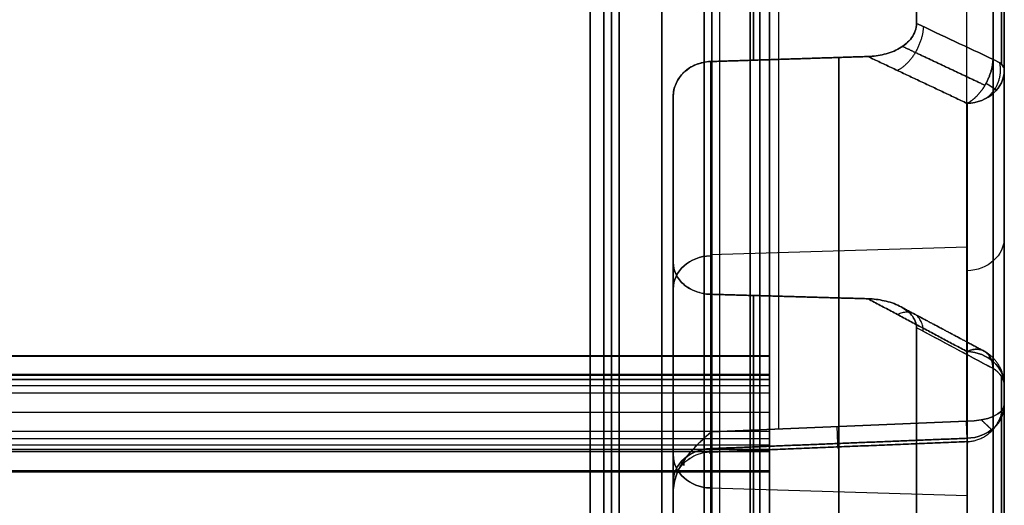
# Model space of a CAD drawing. Header units: millimetres. Extents: x 0 to 284, y -110 to 65.
# Tile 199 of 227: x 211 to 237, y -26 to -14. Entities that reach past the tile are written whole.
import ezdxf

# ---------------------------------------------------------------- set-up
doc = ezdxf.new("R2010")
doc.units = ezdxf.units.MM
doc.layers.add('Layer 01', color=7, linetype='Continuous', true_color=0x000000)

# ---------------------------------------------------------------- blocks, each defined once
blk = doc.blocks.new('Block 01')
at = {"layer": 'Layer 01'}
for p, q in [((236.6, 20.898, 45.634), (236.6, -20.898, 45.634)), ((236.6, 20.898, -45.634), (236.6, -20.898, -45.634)), ((232.298, -24.717, -50.017), (232.298, -14.699, -32.665)), ((232.298, -14.699, 32.665), (232.298, -24.717, 50.017)), ((228.965, -19.812, -41.289), (235.635, -19.61, -41.405)), ((228.965, -19.812, 41.289), (235.635, -19.61, 41.405)), ((228, -20.328, -40.184), (228, -26.073, -40.184)), ((228, -20.328, 40.184), (228, -26.073, 40.184)), ((232.299, -20.94, -29.062), (232.299, -30.958, -46.414)), ((232.299, -30.958, 46.414), (232.299, -20.94, 29.062)), ((230.5, -22.923, -63.996), (78, -22.923, -63.996)), ((78, -22.925, 63.979), (230.5, -22.925, 63.979)), ((230.5, -24.933, -63.947), (230.5, -22.924, -63.947)), ((230.5, -24.933, 63.947), (230.5, -22.925, 63.947)), ((228, -23.301, -45.333), (228, -23.301, -35.383)), ((228, -23.301, 35.383), (228, -23.301, 45.333)), ((78, -23.901, -63.427), (230.5, -23.901, -63.427)), ((78, -23.901, 63.427), (230.5, -23.901, 63.427)), ((230.5, -23.948, -64.426), (230.5, -23.948, -63.425)), ((230.5, -23.949, 63.425), (230.5, -23.949, 64.426)), ((230.5, -25.424, 64.353), (78, -25.424, 64.353)), ((228.965, -25.866, -37.828), (235.635, -26.068, -37.711)), ((228.965, -25.866, 37.828), (235.635, -26.068, 37.711))]:
    blk.add_line(p, q, dxfattribs=at)
at = {"layer": 'Layer 01', "extrusion": (-1, 0, 0)}
for centre, radius, start, end in [((0, 0, -230.25), 61.5, 360, 180), ((0, 0, -230.25), 61.5, 180, 360), ((0, 0, -230.5), 61.5, 0, 180), ((0, 0, -230.5), 61.5, 180, 0), ((0, 0, -226.4), 61.3, 180, 0), ((0, 0, -226.4), 60.2, 180, 360), ((0, 0, -226.4), 60.2, 0, 180), ((0, 0, -229), 60.2, 0, 180), ((0, 0, -227.7), 60, 360, 180), ((0, 0, -227.7), 60, 180, 360), ((0, 0, -228.8), 60, 180, 0), ((0, 0, -228.8), 60, 0, 180), ((0, 0, -230.732), 56.891, 244.668, 295.332), ((0, 435.001, -230.5), 500.001, 267.42704, 272.57346), ((0, -435, -230.5), 500, 87.42684, 92.57298), ((0, 0, -226.2), 61.5, 0, 90), ((0, 0, -226.2), 61.5, 270, 0), ((0, 0, -230.083), 35.82, 270, 294.3509), ((0, 0, -229.2), 61.5, 270, 0), ((0, 0, -230.083), 35.82, 65.6491, 90), ((0, 0, -230.083), 35.82, 305.6491, 354.3509), ((0, 0, -230.083), 35.82, 5.6491, 54.3509), ((22.425, 63.996, -230.5), 0.5, 0.0151, 87.4268), ((22.423, -63.996, -230.5), 0.5, 273.0395, 0.0611), ((25.424, 63.853, -230.5), 0.5, 87.0824, 177.6703), ((25.424, -63.853, -230.5), 0.5, 270, 272.4398), ((0, 435, -230.5), 500, 272.9171, 273.26279), ((0, -435, -230.5), 500, 86.73771, 87.08244)]:
    blk.add_arc(centre, radius, start, end, dxfattribs=at)
at = {"layer": 'Layer 01', "extrusion": (-1, 2.31825e-16, 0)}
blk.add_arc((0, 0, -226.4), 61.3, 0, 180, dxfattribs=at)
at = {"layer": 'Layer 01', "extrusion": (1, 2.31825e-16, 0)}
blk.add_arc((0, 0, 229), 61.3, 0, 180, dxfattribs=at)
at = {"layer": 'Layer 01', "extrusion": (1, -2.31825e-16, 0)}
blk.add_arc((0, 0, 229), 61.3, 180, 0, dxfattribs=at)
at = {"layer": 'Layer 01', "extrusion": (-1, -2.36061e-16, 0)}
blk.add_arc((0, 0, -226.4), 60.2, 180, 0, dxfattribs=at)
at = {"layer": 'Layer 01', "extrusion": (-1, 2.36061e-16, 0)}
blk.add_arc((0, 0, -226.4), 60.2, 0, 180, dxfattribs=at)
at = {"layer": 'Layer 01', "extrusion": (1, 0, 0)}
for centre, radius, start, end in [((0, 0, 229), 60.2, 180, 0), ((0, 0, 229), 60.2, 180, 0), ((0, 0, 229), 60.2, 0, 180), ((0, 0, 226.6), 60, 180, 0), ((0, 0, 226.6), 60, 0, 180), ((0, 0, 227.7), 61.5, 90, 270), ((0, 0, 229.2), 61.5, 90, 180), ((0, 435, 230.5), 500, 267.42702, 270), ((0, 0, 230.5), 62, 90, 270), ((0, 0, 228), 35.82, 236.0179, 243.9821), ((0, 0, 228), 35.82, 116.0179, 123.9821), ((-22.423, -63.996, 230.5), 0.5, 266.9605, 267.427), ((-0.004, -434.918, 230.5), 499.918, 92.57314, 92.91759), ((0, 435, 230.5), 500, 267.0829, 267.42654), ((-25.424, -63.853, 230.5), 0.5, 267.0824, 267.5602), ((0, 435, 230.5), 500, 266.73771, 267.08244)]:
    blk.add_arc(centre, radius, start, end, dxfattribs=at)
at = {"layer": 'Layer 01', "extrusion": (1, -2.49416e-16, 0)}
blk.add_arc((0, 0, 225.846), 56.976, 180, 0, dxfattribs=at)
at = {"layer": 'Layer 01', "extrusion": (1, 2.49416e-16, 0)}
blk.add_arc((0, 0, 225.846), 56.976, 0, 180, dxfattribs=at)
at = {"layer": 'Layer 01', "extrusion": (1, -2.94329e-15, -2.36486e-13)}
blk.add_arc((0, 0, 235.617), 56.806, 64.8509, 115.1491, dxfattribs=at)
at = {"layer": 'Layer 01', "extrusion": (-1, 1.04795e-26, 3.95508e-12)}
blk.add_arc((0, 0, -236.307), 37.807, 67.0382, 112.9618, dxfattribs=at)
at = {"layer": 'Layer 01', "extrusion": (-1, 0, 3.96732e-16)}
blk.add_arc((0, 0, -225.846), 35.82, 270, 90, dxfattribs=at)
at = {"layer": 'Layer 01', "extrusion": (1, 4.62142e-16, 0)}
blk.add_arc((0, 0, 230), 61.5, 90, 180, dxfattribs=at)
at = {"layer": 'Layer 01', "extrusion": (1, 0, 4.62142e-16)}
blk.add_arc((0, 0, 230), 61.5, 180, 270, dxfattribs=at)
at = {"layer": 'Layer 01', "extrusion": (-1, 1.70102e-15, -5.99348e-13)}
blk.add_arc((0, 0, -235.617), 56.806, 270, 295.1491, dxfattribs=at)
at = {"layer": 'Layer 01', "extrusion": (1, 6.61109e-16, 3.16438e-07)}
blk.add_arc((0, 0, 234.32), 35.82, 247.3135, 270, dxfattribs=at)
at = {"layer": 'Layer 01', "extrusion": (1, 5.26504e-16, -3.16438e-07)}
blk.add_arc((0, 0, 234.32), 35.82, 90, 112.6865, dxfattribs=at)
at = {"layer": 'Layer 01', "extrusion": (-1, -4.17417e-15, -8.25586e-12)}
blk.add_arc((0, 0, -236.307), 37.807, 270, 292.9618, dxfattribs=at)
at = {"layer": 'Layer 01', "extrusion": (-1.82325e-13, 0.920765, 0.390117)}
blk.add_arc((-235.6, 38.514), 1, 180, 225, dxfattribs=at)
at = {"layer": 'Layer 01', "extrusion": (4.6055e-14, 0.920765, -0.390117)}
blk.add_arc((-235.6, -38.514), 1, 135, 180, dxfattribs=at)
at = {"layer": 'Layer 01', "extrusion": (1.34917e-14, 0.5, -0.866025)}
blk.add_arc((-235.6, 4.719, -38.224), 1, 180, 268, dxfattribs=at)
at = {"layer": 'Layer 01', "extrusion": (-5.18242e-14, 0.5, 0.866025)}
blk.add_arc((-235.6, -4.719, -38.224), 1, 92, 180, dxfattribs=at)
at = {"layer": 'Layer 01', "extrusion": (0, 0.5, -0.866025)}
blk.add_arc((-235.6, 4.719, -46.915), 1, 180, 268, dxfattribs=at)
at = {"layer": 'Layer 01', "extrusion": (0, -0.5, -0.866025)}
for centre, start, end in [((235.6, -4.719, 46.915), 0, 88), ((229, -2.487, 45.727), 180, 268), ((229, 2.487, 45.706), 92, 180)]:
    blk.add_arc(centre, 1, start, end, dxfattribs=at)
at = {"layer": 'Layer 01', "extrusion": (0, -0.5, 0.866025)}
for centre, start, end in [((229, 2.487, 45.727), 92, 180), ((229, -2.487, 45.706), 180, 268)]:
    blk.add_arc(centre, 1, start, end, dxfattribs=at)
at = {"layer": 'Layer 01', "extrusion": (1, 4.9884e-08, 6.54502e-08)}
blk.add_arc((0, 0, 234.32), 35.82, 187.3135, 232.6865, dxfattribs=at)
at = {"layer": 'Layer 01', "extrusion": (1, 4.9884e-08, -6.54502e-08)}
blk.add_arc((0, 0, 234.32), 35.82, 127.3135, 172.6865, dxfattribs=at)
at = {"layer": 'Layer 01', "extrusion": (-5.04437e-14, 0.5, -0.866025)}
blk.add_arc((-235.6, -4.719, -38.224), 1, 92, 180, dxfattribs=at)
at = {"layer": 'Layer 01', "extrusion": (3.32457e-14, 0.5, 0.866025)}
blk.add_arc((-235.6, 4.719, -38.224), 1, 180, 268, dxfattribs=at)
at = {"layer": 'Layer 01', "extrusion": (-1.27078e-13, -0.798234, 0.602347)}
blk.add_arc((235.6, -38.514), 1, 0, 45, dxfattribs=at)
at = {"layer": 'Layer 01', "extrusion": (-1, -3.42405e-12, -1.97576e-12)}
blk.add_arc((0, 0, -236.307), 37.807, 307.0382, 352.9618, dxfattribs=at)
at = {"layer": 'Layer 01', "extrusion": (-4.06535e-14, 0.798234, 0.602347)}
blk.add_arc((-235.6, 38.514), 1, 180, 225, dxfattribs=at)
at = {"layer": 'Layer 01', "extrusion": (-1, 1.64276e-11, -9.80603e-12)}
blk.add_arc((0, 0, -236.307), 37.807, 7.0382, 52.9618, dxfattribs=at)
at = {"layer": 'Layer 01', "extrusion": (2.01939e-13, -0.905205, -0.424975)}
blk.add_arc((235.6, 55.806), 1, 0, 89, dxfattribs=at)
at = {"layer": 'Layer 01', "extrusion": (3.87797e-13, -0.905205, 0.424975)}
blk.add_arc((235.6, -55.806), 1, 271, 360, dxfattribs=at)
at = {"layer": 'Layer 01', "extrusion": (3.24416e-12, -0.5, 0.866025)}
blk.add_arc((235.6, 4.719, 55.606), 1, 272, 360, dxfattribs=at)
at = {"layer": 'Layer 01', "extrusion": (6.25589e-12, -0.5, -0.866025)}
blk.add_arc((235.6, -4.719, 55.606), 1, 0, 88, dxfattribs=at)
at = {"layer": 'Layer 01', "extrusion": (4.54281e-13, -0.5, 0.866025)}
blk.add_arc((229, 2.487, 55.742), 1, 92, 180, dxfattribs=at)
at = {"layer": 'Layer 01', "extrusion": (-2.72523e-13, -0.5, -0.866025)}
blk.add_arc((229, -2.487, 55.742), 1, 180, 268, dxfattribs=at)
at = {"layer": 'Layer 01', "extrusion": (-1, 4.93769e-30, 5.92997e-14)}
blk.add_arc((25.424, -63.853, -230.5), 0.5, 182.374, 270, dxfattribs=at)
at = {"layer": 'Layer 01', "extrusion": (-1, -3.06979e-12, -5.30701e-12)}
blk.add_arc((0, 0, -228), 56.939, 297.1462, 302.8538, dxfattribs=at)
at = {"layer": 'Layer 01', "extrusion": (-1, -3.06111e-12, 5.31202e-12)}
blk.add_arc((0, 0, -228), 56.939, 57.1462, 62.8538, dxfattribs=at)
at = {"layer": 'Layer 01'}
for points, weights, degree in [([(236.313, -24.014, 51.15), (236.313, -8.545, 58.413), (236.313, 8.545, 58.413), (236.313, 24.014, 51.15)], [0.856625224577, 0.80248953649, 0.80248953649, 0.856625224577], 3), ([(236.524, -14.876, 35.11), (236.524, -5.235, 39.195), (236.524, 5.235, 39.195), (236.524, 14.876, 35.11)], [0.961939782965, 0.911126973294, 0.911126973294, 0.961939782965], 3), ([(236.313, 0, -56.507), (236.313, -8.335, -56.507), (236.313, -16.469, -54.692), (236.313, -24.014, -51.15)], [0.856625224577, 0.842927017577, 0.842927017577, 0.856625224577], 3), ([(236.524, 0, -38.132), (236.524, -5.128, -38.132), (236.524, -10.154, -37.111), (236.524, -14.876, -35.11)], [0.961939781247, 0.949108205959, 0.949108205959, 0.961939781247], 3), ([(234.498, -13.899, -33.207), (234.457, -14.704, -32.825), (233.826, -15.038, -33.359)], [1, 0.746483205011, 0.999895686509], 2), ([(234.498, -13.899, 33.207), (234.457, -14.704, 32.825), (233.826, -15.038, 33.359)], [1, 0.74648320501, 0.999895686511], 2), ([(233.955, -14.412, -32.792), (234.67, -14.749, -33.425), (235.384, -15.085, -34.058), (236.098, -15.421, -34.691)], [0.873314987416, 0.87309959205, 0.872896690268, 0.872704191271], 3), ([(236.098, -15.421, 34.691), (235.384, -15.085, 34.058), (234.67, -14.749, 33.425), (233.955, -14.412, 32.792)], [0.872704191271, 0.872896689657, 0.873099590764, 0.873314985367], 3), ([(228.965, -14.805, -32.617), (230.329, -14.762, -32.637), (231.693, -14.718, -32.656), (233.056, -14.674, -32.676)], [1, 0.999998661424, 0.999998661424, 1], 3), ([(233.056, -14.674, 32.676), (231.693, -14.718, 32.656), (230.329, -14.762, 32.637), (228.965, -14.805, 32.617)], [1, 0.999998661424, 0.999998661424, 1], 3), ([(236.307, -14.749, -34.811), (236.268, -15.556, -34.427), (235.635, -15.891, -34.963)], [1, 0.745408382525, 1], 2), ([(235.635, -15.891, 34.963), (236.268, -15.556, 34.427), (236.307, -14.749, 34.811)], [1, 0.745408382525, 1], 2), ([(236.094, -15.778, 35.028), (236.421, -15.563, 35.028), (236.558, -15.207, 35.028), (236.482, -14.841, 35.028)], [0.778002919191, 0.713639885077, 0.745497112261, 0.873574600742], 3), ([(236.094, -15.778, -35.028), (236.421, -15.563, -35.028), (236.558, -15.207, -35.028), (236.482, -14.841, -35.028)], [0.778002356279, 0.713640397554, 0.745497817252, 0.873574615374], 3), ([(236.398, -15.547, 35.161), (236.348, -15.514, 34.971), (236.254, -15.453, 34.809), (236.127, -15.369, 34.685)], [0.749563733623, 0.738994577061, 0.750182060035, 0.783126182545], 3), ([(236.127, -15.369, -34.685), (236.254, -15.453, -34.809), (236.348, -15.514, -34.971), (236.398, -15.547, -35.161)], [0.783126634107, 0.750182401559, 0.738994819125, 0.749563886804], 3), ([(233.056, -20.961, -29.046), (231.693, -20.922, -29.074), (230.329, -20.883, -29.102), (228.965, -20.845, -29.13)], [1, 0.999998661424, 0.999998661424, 1], 3), ([(228.965, -20.845, 29.13), (230.329, -20.883, 29.102), (231.693, -20.922, 29.074), (233.056, -20.961, 29.046)], [1, 0.999998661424, 0.999998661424, 1], 3), ([(233.955, -21.193, 28.878), (234.67, -21.573, 29.485), (235.384, -21.953, 30.093), (236.098, -22.333, 30.7)], [0.873314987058, 0.873099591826, 0.872896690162, 0.872704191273], 3), ([(236.098, -22.333, -30.7), (235.384, -21.953, -30.093), (234.67, -21.573, -29.485), (233.955, -21.193, -28.878)], [0.872704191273, 0.872896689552, 0.87309959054, 0.873314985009], 3), ([(234.498, -21.808, 28.64), (234.457, -21.076, 29.146), (233.826, -21.371, 29.702)], [1.00000160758, 0.746482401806, 0.999895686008], 2), ([(234.498, -21.808, -28.64), (234.457, -21.076, -29.146), (233.826, -21.371, -29.702)], [1.00000160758, 0.746482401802, 0.999895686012], 2), ([(236.307, -22.773, 30.179), (236.268, -22.037, 30.685), (235.635, -22.333, 31.243)], [1, 0.745408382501, 1], 2), ([(235.635, -22.333, -31.243), (236.268, -22.037, -30.685), (236.307, -22.773, -30.179)], [1, 0.745408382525, 1], 2), ([(236.599, -23.17, -30.705), (236.589, -22.821, -30.705), (236.411, -22.511, -30.705), (236.094, -22.331, -30.705)], [0.907613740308, 0.799773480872, 0.766117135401, 0.806644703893], 3), ([(236.599, -23.17, 30.705), (236.589, -22.821, 30.705), (236.411, -22.511, 30.705), (236.094, -22.331, 30.705)], [0.907613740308, 0.799773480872, 0.766117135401, 0.806644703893], 3), ([(236.266, -22.559, -30.361), (236.339, -22.489, -30.605), (236.34, -22.488, -30.87), (236.27, -22.556, -31.115)], [0.815397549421, 0.77844339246, 0.781878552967, 0.825703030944], 3), ([(236.27, -22.556, 31.115), (236.34, -22.488, 30.87), (236.339, -22.489, 30.605), (236.266, -22.559, 30.361)], [0.825703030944, 0.781878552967, 0.77844339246, 0.815397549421], 3), ([(236.524, -22.969, -30.438), (236.524, -31.326, -24.131), (236.524, -36.562, -15.064), (236.524, -37.844, -4.672)], [0.961939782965, 0.911126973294, 0.911126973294, 0.961939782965], 3), ([(236.524, -37.844, 4.672), (236.524, -36.562, 15.064), (236.524, -31.326, 24.131), (236.524, -22.969, 30.438)], [0.961939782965, 0.911126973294, 0.911126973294, 0.961939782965], 3), ([(235.639, -24.669, 50.815), (236.112, -24.65, 50.815), (236.472, -24.335, 50.815), (236.544, -23.857, 50.815)], [0.831545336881, 0.69310855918, 0.678750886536, 0.788472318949], 3), ([(235.639, -24.669, -50.815), (236.112, -24.65, -50.815), (236.472, -24.335, -50.815), (236.544, -23.857, -50.815)], [0.831545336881, 0.69310855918, 0.678750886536, 0.788472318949], 3), ([(232.276, -24.718, 50.017), (232.298, -25.26, 50.957), (232.259, -24.279, 51.421)], [1.00005826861, 0.677575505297, 1.00000000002], 2), ([(232.276, -24.718, -50.017), (232.299, -25.26, -50.957), (232.259, -24.279, -51.421)], [1.00005826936, 0.677575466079, 1.00000000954], 2), ([(236.005, -24.105, 51.344), (236.298, -24.386, 51.068), (236.401, -24.485, 50.599), (236.27, -24.359, 50.145)], [0.802724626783, 0.685426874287, 0.686710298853, 0.80657490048], 3), ([(236.27, -24.359, -50.145), (236.401, -24.485, -50.599), (236.298, -24.386, -51.068), (236.005, -24.105, -51.344)], [0.80657490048, 0.686710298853, 0.685426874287, 0.802724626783], 3), ([(235.639, -24.67, 50.815), (233.416, -24.76, 50.815), (231.191, -24.85, 50.815), (228.961, -24.94, 50.815)], [0.83839872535, 0.838666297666, 0.838933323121, 0.839199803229], 3), ([(228.962, -24.94, -50.815), (231.191, -24.85, -50.815), (233.416, -24.76, -50.815), (235.639, -24.67, -50.815)], [0.839199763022, 0.838933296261, 0.838666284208, 0.838398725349], 3), ([(228.147, -25.387, 50.962), (228.426, -24.953, 50.823), (228.961, -24.934, 50.818)], [0.870587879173, 0.822352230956, 0.999861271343], 2), ([(228.147, -25.386, -50.962), (228.427, -24.952, -50.824), (228.962, -24.934, -50.819)], [0.870487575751, 0.822519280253, 0.999999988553], 2), ([(228.278, -25.118, 49.864), (228.275, -25.34, 50.244), (228.275, -25.338, 50.695), (228.277, -25.164, 51.068)], [0.859673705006, 0.860888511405, 0.860886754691, 0.859954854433], 3), ([(228.277, -25.165, -51.068), (228.275, -25.339, -50.696), (228.275, -25.341, -50.245), (228.278, -25.118, -49.864)], [0.859956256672, 0.860886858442, 0.860888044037, 0.859673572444], 3)]:
    blk.add_rational_spline(points, weights, degree=degree, dxfattribs=at)
for points, degree, knots in [([(236.6, -23.716, 50.516), (236.6, -22.811, 50.941), (236.6, -21.438, 51.541), (236.6, -19.81, 52.176), (236.6, -18.989, 52.477), (236.6, -18.577, 52.624), (236.6, -18.4, 52.686), (236.6, -18.282, 52.727), (236.6, -18.224, 52.747), (236.6, -17.201, 53.099), (236.6, -15.745, 53.556), (236.6, -14.027, 54.019), (236.6, -13.163, 54.233), (236.6, -12.791, 54.321), (236.6, -12.543, 54.378), (236.6, -12.421, 54.406), (236.6, -11.29, 54.662), (236.6, -9.774, 54.96), (236.6, -7.994, 55.235), (236.6, -7.228, 55.337), (236.6, -6.717, 55.401), (236.6, -6.462, 55.431), (236.6, -4.143, 55.691), (236.6, -2.074, 55.806), (236.6, 1.037, 55.806), (236.6, 2.591, 55.763), (236.6, 4.399, 55.637), (236.6, 5.173, 55.566), (236.6, 5.689, 55.516), (236.6, 5.949, 55.489), (236.6, 7.229, 55.345), (236.6, 8.759, 55.131), (236.6, 10.531, 54.808), (236.6, 11.414, 54.627), (236.6, 11.792, 54.546), (236.6, 12.044, 54.491), (236.6, 12.171, 54.463), (236.6, 13.288, 54.211), (236.6, 14.767, 53.834), (236.6, 16.472, 53.324), (236.6, 17.319, 53.052), (236.6, 17.742, 52.911), (236.6, 17.923, 52.85), (236.6, 18.043, 52.809), (236.6, 18.105, 52.788), (236.6, 20.055, 52.116), (236.6, 21.906, 51.366), (236.6, 23.716, 50.516)], 3, [0, 0, 0, 0, 3.06257, 4.593855, 5.359497, 5.742318, 5.933729, 5.933729, 6.12514, 6.12514, 9.18771, 10.718994, 11.484637, 11.867458, 11.867458, 12.250279, 12.250279, 15.312849, 16.844134, 17.609777, 17.609777, 18.375419, 18.375419, 24.500559, 24.500559, 27.563129, 29.094413, 29.860056, 29.860056, 30.625698, 30.625698, 33.688268, 35.219553, 35.985196, 36.368017, 36.368017, 36.750838, 36.750838, 39.813408, 41.344693, 42.110335, 42.493156, 42.684567, 42.684567, 42.875978, 42.875978, 49.001117, 49.001117, 49.001117, 49.001117]), ([(236.6, 15.025, 35.463), (236.6, 13.849, 35.961), (236.6, 12.057, 36.618), (236.6, 9.916, 37.226), (236.6, 8.833, 37.49), (236.6, 8.289, 37.612), (236.6, 8.055, 37.663), (236.6, 7.899, 37.696), (236.6, 7.822, 37.712), (236.6, 5.189, 38.252), (236.6, 2.607, 38.514), (236.6, -1.304, 38.514), (236.6, -3.249, 38.416), (236.6, -5.502, 38.129), (236.6, -6.624, 37.943), (236.6, -7.183, 37.839), (236.6, -7.423, 37.792), (236.6, -7.583, 37.76), (236.6, -7.664, 37.744), (236.6, -10.245, 37.214), (236.6, -12.673, 36.459), (236.6, -15.025, 35.463)], 3, [0, 0, 0, 0, 3.8628, 5.7942, 6.7599, 7.242749, 7.484174, 7.484174, 7.725599, 7.725599, 15.451199, 15.451199, 19.313999, 21.245398, 22.211098, 22.693948, 22.935373, 22.935373, 23.176798, 23.176798, 30.902398, 30.902398, 30.902398, 30.902398]), ([(236.6, -15.025, -35.463), (236.6, -13.849, -35.961), (236.6, -12.057, -36.618), (236.6, -9.916, -37.226), (236.6, -8.833, -37.49), (236.6, -8.289, -37.612), (236.6, -8.055, -37.663), (236.6, -7.899, -37.696), (236.6, -7.822, -37.712), (236.6, -5.189, -38.252), (236.6, -2.607, -38.514), (236.6, 0, -38.514)], 3, [0, 0, 0, 0, 3.862872, 5.794309, 6.760027, 7.242886, 7.484315, 7.484315, 7.725745, 7.725745, 15.451489, 15.451489, 15.451489, 15.451489]), ([(236.6, 0, -55.806), (236.6, -1.037, -55.806), (236.6, -2.591, -55.763), (236.6, -4.399, -55.637), (236.6, -5.173, -55.566), (236.6, -5.689, -55.516), (236.6, -5.949, -55.489), (236.6, -7.229, -55.345), (236.6, -8.759, -55.131), (236.6, -10.531, -54.808), (236.6, -11.414, -54.627), (236.6, -11.792, -54.546), (236.6, -12.044, -54.491), (236.6, -12.171, -54.463), (236.6, -13.288, -54.211), (236.6, -14.767, -53.834), (236.6, -16.472, -53.324), (236.6, -17.319, -53.052), (236.6, -17.742, -52.911), (236.6, -17.923, -52.85), (236.6, -18.043, -52.809), (236.6, -18.105, -52.788), (236.6, -20.055, -52.116), (236.6, -21.906, -51.366), (236.6, -23.716, -50.516)], 3, [0, 0, 0, 0, 3.062554, 4.593831, 5.35947, 5.35947, 6.125109, 6.125109, 9.187663, 10.71894, 11.484579, 11.867398, 11.867398, 12.250217, 12.250217, 15.312772, 16.844049, 17.609687, 17.992507, 18.183916, 18.183916, 18.375326, 18.375326, 24.500435, 24.500435, 24.500435, 24.500435]), ([(233.056, -14.674, -32.676), (233.201, -14.67, -32.678), (233.343, -14.651, -32.687), (233.621, -14.581, -32.718), (233.755, -14.531, -32.74), (234, -14.391, -32.802), (234.11, -14.301, -32.841), (234.272, -14.08, -32.937), (234.32, -13.95, -32.992), (234.32, -13.815, -33.048)], 3, [-1.743546, -1.743546, -1.743546, -1.743546, -1.307659, -1.307659, -0.871773, -0.871773, -0.435886, -0.435886, 0, 0, 0, 0]), ([(234.32, -13.815, 33.048), (234.32, -13.95, 32.992), (234.272, -14.08, 32.937), (234.111, -14.3, 32.842), (234.001, -14.39, 32.802), (233.755, -14.531, 32.74), (233.623, -14.581, 32.718), (233.344, -14.651, 32.687), (233.201, -14.67, 32.678), (233.056, -14.674, 32.676)], 3, [-1.743543, -1.743543, -1.743543, -1.743543, -1.307657, -1.307657, -0.871771, -0.871771, -0.435886, -0.435886, 0, 0, 0, 0]), ([(228, -15.712, -32.19), (228, -15.596, -32.246), (228.025, -15.482, -32.301), (228.121, -15.267, -32.404), (228.191, -15.168, -32.45), (228.457, -14.917, -32.567), (228.707, -14.813, -32.613), (228.965, -14.805, -32.617)], 3, [-1.562045, -1.562045, -1.562045, -1.562045, -1.171534, -1.171534, -0.781023, -0.781023, 0, 0, 0, 0]), ([(228.965, -14.805, 32.617), (228.836, -14.809, 32.615), (228.71, -14.836, 32.603), (228.476, -14.932, 32.559), (228.369, -15, 32.528), (228.103, -15.251, 32.412), (228, -15.48, 32.303), (228, -15.712, 32.19)], 3, [-1.561868, -1.561868, -1.561868, -1.561868, -1.171401, -1.171401, -0.780934, -0.780934, 0, 0, 0, 0]), ([(228.965, -20.845, -29.13), (228.836, -20.841, -29.133), (228.71, -20.817, -29.15), (228.476, -20.731, -29.211), (228.369, -20.67, -29.254), (228.103, -20.444, -29.413), (228, -20.235, -29.558), (228, -20.021, -29.702)], 3, [-1.561868, -1.561868, -1.561868, -1.561868, -1.171401, -1.171401, -0.780934, -0.780934, 0, 0, 0, 0]), ([(228, -20.021, 29.702), (228, -20.128, 29.63), (228.025, -20.233, 29.558), (228.121, -20.429, 29.423), (228.191, -20.519, 29.361), (228.457, -20.745, 29.201), (228.707, -20.837, 29.135), (228.965, -20.845, 29.13)], 3, [-1.562045, -1.562045, -1.562045, -1.562045, -1.171534, -1.171534, -0.781023, -0.781023, 0, 0, 0, 0]), ([(234.32, -21.713, -28.489), (234.32, -21.597, -28.577), (234.272, -21.484, -28.662), (234.111, -21.291, -28.805), (234.001, -21.213, -28.863), (233.755, -21.088, -28.954), (233.623, -21.044, -28.986), (233.344, -20.982, -29.031), (233.201, -20.965, -29.043), (233.056, -20.961, -29.046)], 3, [-1.743548, -1.743548, -1.743548, -1.743548, -1.307661, -1.307661, -0.871774, -0.871774, -0.435887, -0.435887, 0, 0, 0, 0]), ([(233.056, -20.961, 29.046), (233.201, -20.965, 29.043), (233.343, -20.982, 29.031), (233.621, -21.044, 28.987), (233.755, -21.089, 28.954), (234, -21.212, 28.864), (234.11, -21.291, 28.806), (234.272, -21.484, 28.662), (234.32, -21.597, 28.577), (234.32, -21.713, 28.489)], 3, [-1.74355, -1.74355, -1.74355, -1.74355, -1.307663, -1.307663, -0.871775, -0.871775, -0.435888, -0.435888, 0, 0, 0, 0]), ([(230.5, -23.402, -63.451), (230.5, -23.204, -63.46), (230.5, -23.064, -63.606), (230.5, -22.923, -63.753), (230.5, -22.923, -63.962)], 2, [0, 0, 0, 0.3996008, 0.3996008, 0.8122118, 0.8122118, 0.8122118]), ([(230.5, -22.925, 63.962), (230.5, -22.924, 63.904), (230.5, -22.933, 63.84), (230.5, -22.978, 63.718), (230.5, -23.014, 63.658), (230.5, -23.106, 63.559), (230.5, -23.163, 63.52), (230.5, -23.282, 63.467), (230.5, -23.344, 63.454), (230.5, -23.402, 63.451)], 3, [0, 0, 0, 0, 0.1945875, 0.1945875, 0.3891749, 0.3891749, 0.5837624, 0.5837624, 0.7783499, 0.7783499, 0.7783499, 0.7783499]), ([(236.6, -38.224, -4.719), (236.6, -38.067, -5.987), (236.6, -37.74, -7.868), (236.6, -37.196, -10.025), (236.6, -36.884, -11.095), (236.6, -36.718, -11.628), (236.6, -36.644, -11.855), (236.6, -36.595, -12.007), (236.6, -36.57, -12.081), (236.6, -35.722, -14.633), (236.6, -34.658, -16.999), (236.6, -32.703, -20.386), (236.6, -31.645, -22.022), (236.6, -30.27, -23.829), (236.6, -29.548, -24.708), (236.6, -29.178, -25.141), (236.6, -29.017, -25.325), (236.6, -28.91, -25.447), (236.6, -28.855, -25.51), (236.6, -27.106, -27.48), (236.6, -25.238, -29.204), (236.6, -23.199, -30.743)], 3, [0, 0, 0, 0, 3.8628, 5.7942, 6.7599, 7.242749, 7.484174, 7.484174, 7.725599, 7.725599, 15.451199, 15.451199, 19.313999, 21.245398, 22.211098, 22.693948, 22.935373, 22.935373, 23.176798, 23.176798, 30.902398, 30.902398, 30.902398, 30.902398]), ([(236.6, -23.199, 30.743), (236.6, -24.219, 29.974), (236.6, -25.684, 28.75), (236.6, -27.28, 27.2), (236.6, -28.051, 26.395), (236.6, -28.429, 25.985), (236.6, -28.589, 25.807), (236.6, -28.696, 25.688), (236.6, -28.748, 25.63), (236.6, -30.533, 23.62), (236.6, -32.051, 21.515), (236.6, -34.006, 18.128), (236.6, -34.894, 16.394), (236.6, -35.772, 14.3), (236.6, -36.171, 13.235), (236.6, -36.361, 12.698), (236.6, -36.441, 12.467), (236.6, -36.493, 12.313), (236.6, -36.519, 12.234), (236.6, -37.351, 9.735), (236.6, -37.911, 7.255), (236.6, -38.224, 4.719)], 3, [0, 0, 0, 0, 3.8628, 5.7942, 6.7599, 7.242749, 7.484174, 7.484174, 7.725599, 7.725599, 15.451199, 15.451199, 19.313999, 21.245398, 22.211098, 22.693948, 22.935373, 22.935373, 23.176798, 23.176798, 30.902398, 30.902398, 30.902398, 30.902398]), ([(235.617, -24.141, 51.421), (235.622, -24.252, 51.369), (235.626, -24.363, 51.291), (235.634, -24.55, 51.084), (235.637, -24.626, 50.955), (235.64, -24.713, 50.676), (235.641, -24.725, 50.527), (235.639, -24.689, 50.25), (235.637, -24.643, 50.123), (235.635, -24.582, 50.016)], 3, [-1.666546, -1.666546, -1.666546, -1.666546, -1.24991, -1.24991, -0.833273, -0.833273, -0.416637, -0.416637, 0, 0, 0, 0]), ([(235.635, -24.582, -50.016), (235.637, -24.643, -50.123), (235.639, -24.689, -50.25), (235.641, -24.725, -50.527), (235.64, -24.713, -50.676), (235.637, -24.626, -50.955), (235.634, -24.55, -51.084), (235.626, -24.363, -51.291), (235.622, -24.252, -51.369), (235.617, -24.141, -51.421)], 3, [-1.666546, -1.666546, -1.666546, -1.666546, -1.24991, -1.24991, -0.833273, -0.833273, -0.416637, -0.416637, 0, 0, 0, 0]), ([(228, -25.979, 50.667), (228, -25.905, 50.705), (228.007, -25.829, 50.744), (228.028, -25.715, 50.801), (228.037, -25.677, 50.82), (228.059, -25.602, 50.857), (228.072, -25.563, 50.876), (228.111, -25.458, 50.927), (228.144, -25.387, 50.961), (228.202, -25.283, 51.011), (228.222, -25.249, 51.028), (228.254, -25.198, 51.052), (228.271, -25.173, 51.064), (228.288, -25.148, 51.076), (228.3, -25.131, 51.084), (228.307, -25.122, 51.088), (228.353, -25.058, 51.118), (228.4, -24.998, 51.147), (228.479, -24.907, 51.19), (228.507, -24.876, 51.205), (228.551, -24.829, 51.227), (228.573, -24.806, 51.238), (228.6, -24.778, 51.251), (228.614, -24.764, 51.258), (228.62, -24.758, 51.26), (228.624, -24.754, 51.262), (228.627, -24.751, 51.264), (228.644, -24.734, 51.272), (228.666, -24.711, 51.283), (228.71, -24.668, 51.303), (228.726, -24.653, 51.31), (228.753, -24.627, 51.322), (228.763, -24.618, 51.326), (228.782, -24.6, 51.335), (228.793, -24.589, 51.34), (228.879, -24.508, 51.377), (228.939, -24.454, 51.402), (228.983, -24.413, 51.421)], 3, [0, 0, 0, 0, 0.256782, 0.256782, 0.385172, 0.385172, 0.513563, 0.513563, 0.770345, 0.770345, 0.898736, 0.898736, 0.962931, 0.995029, 0.995029, 1.027127, 1.027127, 1.283908, 1.283908, 1.412299, 1.412299, 1.476495, 1.508592, 1.524641, 1.532666, 1.532666, 1.54069, 1.54069, 1.669081, 1.669081, 1.733276, 1.733276, 1.765374, 1.765374, 1.797472, 1.797472, 2.054253, 2.054253, 2.054253, 2.054253]), ([(228.983, -24.413, -51.421), (228.961, -24.433, -51.411), (228.935, -24.457, -51.401), (228.89, -24.499, -51.382), (228.874, -24.514, -51.375), (228.848, -24.537, -51.364), (228.84, -24.546, -51.36), (228.822, -24.562, -51.352), (228.813, -24.57, -51.349), (228.761, -24.62, -51.325), (228.725, -24.654, -51.309), (228.681, -24.697, -51.289), (228.668, -24.71, -51.283), (228.651, -24.727, -51.275), (228.643, -24.734, -51.272), (228.635, -24.743, -51.268), (228.632, -24.746, -51.266), (228.63, -24.748, -51.265), (228.63, -24.748, -51.265), (228.564, -24.814, -51.234), (228.506, -24.876, -51.205), (228.427, -24.968, -51.161), (228.402, -24.998, -51.147), (228.366, -25.043, -51.126), (228.349, -25.065, -51.115), (228.333, -25.086, -51.105), (228.322, -25.101, -51.098), (228.318, -25.107, -51.095), (228.264, -25.181, -51.06), (228.221, -25.249, -51.028), (228.164, -25.353, -50.978), (228.146, -25.388, -50.961), (228.113, -25.458, -50.927), (228.099, -25.492, -50.911), (228.03, -25.675, -50.821), (228, -25.83, -50.743), (228, -25.979, -50.667)], 3, [0, 0, 0, 0, 0.128494, 0.128494, 0.192742, 0.192742, 0.224865, 0.224865, 0.256989, 0.256989, 0.385483, 0.385483, 0.44973, 0.44973, 0.481854, 0.497916, 0.505947, 0.505947, 0.513978, 0.513978, 0.770966, 0.770966, 0.899461, 0.899461, 0.963708, 0.995831, 0.995831, 1.027955, 1.027955, 1.284944, 1.284944, 1.413438, 1.413438, 1.541933, 1.541933, 2.05591, 2.05591, 2.05591, 2.05591]), ([(228.983, -24.413, 51.421), (228.977, -24.559, 51.352), (228.972, -24.683, 51.247), (228.965, -24.858, 51.025), (228.963, -24.91, 50.911), (228.961, -24.942, 50.809), (228.961, -24.945, 50.799), (228.961, -24.949, 50.784), (228.961, -24.956, 50.76), (228.961, -24.961, 50.736), (228.96, -24.972, 50.687), (228.96, -24.977, 50.653), (228.96, -24.987, 50.552), (228.96, -24.987, 50.482), (228.961, -24.965, 50.273), (228.962, -24.92, 50.136), (228.965, -24.851, 50.018)], 3, [-1.661378, -1.661378, -1.661378, -1.661378, -1.246033, -1.246033, -0.830689, -0.830689, -0.80473, -0.80473, -0.778771, -0.726853, -0.726853, -0.623017, -0.623017, -0.415344, -0.415344, 0, 0, 0, 0]), ([(230.5, -24.401, 63.403), (230.5, -24.501, 63.398), (230.5, -24.594, 63.432), (230.5, -24.685, 63.465), (230.5, -24.761, 63.532), (230.5, -24.833, 63.597), (230.5, -24.877, 63.69), (230.5, -24.921, 63.781), (230.5, -24.924, 63.873)], 2, [0, 0, 0, 0.19933, 0.19933, 0.3982895, 0.3982895, 0.5976871, 0.5976871, 0.7907428, 0.7907428, 0.7907428]), ([(230.5, -24.924, -63.873), (230.5, -24.921, -63.783), (230.5, -24.877, -63.69), (230.5, -24.836, -63.6), (230.5, -24.761, -63.532), (230.5, -24.689, -63.467), (230.5, -24.594, -63.432), (230.5, -24.503, -63.398), (230.5, -24.401, -63.403)], 2, [0, 0, 0, 0.1932404, 0.1932404, 0.3926409, 0.3926409, 0.5916042, 0.5916042, 0.7911143, 0.7911143, 0.7911143]), ([(228, -25.979, -50.667), (228, -25.994, -50.467), (228, -25.979, -50.269), (228, -25.89, -49.877), (228, -25.817, -49.692), (228, -25.717, -49.518)], 3, [-1.200624, -1.200624, -1.200624, -1.200624, -0.600312, -0.600312, 0, 0, 0, 0]), ([(228, -25.717, 49.518), (228, -25.772, 49.614), (228, -25.816, 49.708), (228, -25.87, 49.847), (228, -25.885, 49.893), (228, -25.906, 49.961), (228, -25.915, 49.995), (228, -25.924, 50.028), (228, -25.929, 50.05), (228, -25.932, 50.06), (228, -25.979, 50.268), (228, -25.994, 50.469), (228, -25.979, 50.667)], 3, [-1.198712, -1.198712, -1.198712, -1.198712, -0.899034, -0.899034, -0.749195, -0.749195, -0.674276, -0.636816, -0.636816, -0.599356, -0.599356, 0, 0, 0, 0])]:
    blk.add_open_spline(points, degree=degree, knots=knots, dxfattribs=at)
for points, degree in [([(234.32, -13.815, -33.048), (234.982, -14.127, -33.636), (235.645, -14.438, -34.224), (236.307, -14.749, -34.811)], 3), ([(236.307, -14.749, 34.811), (235.645, -14.438, 34.224), (234.982, -14.127, 33.636), (234.32, -13.815, 33.048)], 3), ([(228.965, -14.805, -32.617), (228.965, -19.828, -41.317), (228.965, -24.851, -50.018)], 2), ([(228.965, -14.805, 32.617), (228.965, -19.828, 41.317), (228.965, -24.851, 50.018)], 2), ([(233.056, -14.674, -32.676), (234.345, -15.282, -33.819), (235.635, -15.891, -34.963)], 2), ([(235.635, -15.891, 34.963), (234.345, -15.282, 33.819), (233.056, -14.674, 32.676)], 2), ([(236.6, -15.025, 35.463), (236.6, -19.371, 42.989), (236.6, -23.716, 50.516)], 2), ([(236.6, -23.716, -50.516), (236.6, -19.371, -42.989), (236.6, -15.025, -35.463)], 2), ([(228, -15.712, -32.19), (228, -20.715, -40.854), (228, -25.717, -49.518)], 2), ([(228, -25.717, 49.518), (228, -20.715, 40.854), (228, -15.712, 32.19)], 2), ([(235.635, -24.582, 50.016), (235.635, -20.236, 42.49), (235.635, -15.891, 34.963)], 2), ([(235.635, -15.891, -34.963), (235.635, -20.236, -42.49), (235.635, -24.582, -50.016)], 2), ([(228, -30.025, -47.03), (228, -25.023, -38.366), (228, -20.021, -29.702)], 2), ([(228, -20.021, 29.702), (228, -25.023, 38.366), (228, -30.025, 47.03)], 2), ([(228.965, -20.845, -29.13), (228.965, -25.868, -37.83), (228.965, -30.891, -46.531)], 2), ([(228.965, -20.845, 29.13), (228.965, -25.868, 37.83), (228.965, -30.891, 46.531)], 2), ([(233.056, -20.961, 29.046), (234.345, -21.647, 30.145), (235.635, -22.333, 31.243)], 2), ([(235.635, -22.333, -31.243), (234.345, -21.647, -30.145), (233.056, -20.961, -29.046)], 2), ([(236.307, -22.773, 30.179), (235.627, -22.411, 29.601), (234.965, -22.057, 29.037), (234.32, -21.713, 28.489)], 3), ([(236.307, -22.773, -30.179), (235.645, -22.42, -29.615), (234.982, -22.066, -29.052), (234.32, -21.713, -28.489)], 3), ([(230.5, -22.446, -64.496), (154.25, -22.446, -64.496), (78, -22.446, -64.496)], 2), ([(78, -22.448, 64.496), (154.25, -22.448, 64.496), (230.5, -22.448, 64.496)], 2), ([(235.635, -22.333, 31.243), (235.635, -26.679, 38.77), (235.635, -31.025, 46.296)], 2), ([(235.635, -31.025, -46.296), (235.635, -26.679, -38.77), (235.635, -22.333, -31.243)], 2), ([(230.5, -22.923, -63.996), (154.25, -22.923, -63.996), (78, -22.923, -63.996)], 2), ([(78, -22.923, -63.962), (154.25, -22.923, -63.962), (230.5, -22.923, -63.962)], 2), ([(230.5, -22.923, -63.979), (154.25, -22.923, -63.979), (78, -22.923, -63.979)], 2), ([(78, -22.925, 63.962), (154.25, -22.925, 63.962), (230.5, -22.925, 63.962)], 2), ([(78, -22.925, 63.996), (154.25, -22.925, 63.996), (230.5, -22.925, 63.996)], 2), ([(230.5, -22.955, 63.779), (154.25, -22.955, 63.779), (78, -22.955, 63.779)], 2), ([(230.5, -22.923, -63.962), (230.5, -22.923, -63.973), (230.5, -22.923, -63.985), (230.5, -22.923, -63.996)], 3), ([(230.5, -22.925, 63.962), (230.5, -22.925, 63.979), (230.5, -22.925, 63.996)], 2), ([(230.5, -23.06, 63.609), (154.25, -23.06, 63.609), (78, -23.06, 63.609)], 2), ([(230.5, -23.064, -63.606), (154.25, -23.064, -63.606), (78, -23.064, -63.606)], 2), ([(230.5, -23.222, 63.493), (154.25, -23.222, 63.493), (78, -23.222, 63.493)], 2), ([(236.6, -31.89, 45.797), (236.6, -27.544, 38.27), (236.6, -23.199, 30.743)], 2), ([(236.6, -23.199, -30.743), (236.6, -27.544, -38.27), (236.6, -31.89, -45.797)], 2), ([(78, -23.402, -63.451), (154.25, -23.402, -63.451), (230.5, -23.402, -63.451)], 2), ([(78, -23.402, 63.451), (154.25, -23.402, 63.451), (230.5, -23.402, 63.451)], 2), ([(230.5, -24.401, -63.403), (230.5, -23.901, -63.427), (230.5, -23.402, -63.451)], 2), ([(230.5, -23.402, 63.451), (230.5, -23.901, 63.427), (230.5, -24.401, 63.403)], 2), ([(228.983, -24.413, 51.421), (231.197, -24.323, 51.421), (233.409, -24.232, 51.421), (235.617, -24.141, 51.421)], 3), ([(235.617, -24.141, -51.421), (233.409, -24.232, -51.421), (231.197, -24.323, -51.421), (228.983, -24.413, -51.421)], 3), ([(78, -24.401, -63.403), (154.25, -24.401, -63.403), (230.5, -24.401, -63.403)], 2), ([(78, -24.401, 63.403), (154.25, -24.401, 63.403), (230.5, -24.401, 63.403)], 2), ([(228.983, -24.413, -51.421), (228.962, -24.933, -51.174), (228.953, -25.141, -50.518), (228.965, -24.851, -50.018)], 3), ([(230.5, -24.594, -63.432), (154.25, -24.594, -63.432), (78, -24.594, -63.432)], 2), ([(230.5, -24.594, 63.432), (154.25, -24.594, 63.432), (78, -24.594, 63.432)], 2), ([(230.5, -24.761, -63.532), (154.25, -24.761, -63.532), (78, -24.761, -63.532)], 2), ([(230.5, -24.761, 63.532), (154.25, -24.761, 63.532), (78, -24.761, 63.532)], 2), ([(228.965, -24.851, -50.018), (232.3, -24.717, -50.017), (235.635, -24.582, -50.016)], 2), ([(235.635, -24.582, 50.016), (232.3, -24.717, 50.017), (228.965, -24.851, 50.018)], 2), ([(230.5, -24.877, -63.69), (154.25, -24.877, -63.69), (78, -24.877, -63.69)], 2), ([(230.5, -24.877, 63.69), (154.25, -24.877, 63.69), (78, -24.877, 63.69)], 2), ([(78, -24.924, -63.873), (154.25, -24.924, -63.873), (230.5, -24.924, -63.873)], 2), ([(230.5, -24.924, 63.873), (154.25, -24.924, 63.873), (78, -24.924, 63.873)], 2), ([(230.5, -25.424, -64.353), (154.25, -25.424, -64.353), (78, -25.424, -64.353)], 2), ([(230.5, -25.45, 64.352), (154.25, -25.45, 64.352), (78, -25.45, 64.352)], 2), ([(78, -25.45, -64.352), (154.25, -25.45, -64.352), (230.5, -25.45, -64.352)], 2)]:
    blk.add_open_spline(points, degree=degree, dxfattribs=at)

msp = doc.modelspace()

# ---------------------------------------------------------------- block references
at = {"layer": 'Layer 01'}
msp.add_blockref('Block 01', (0, 0), dxfattribs=at)

doc.saveas('drawing.dxf')
